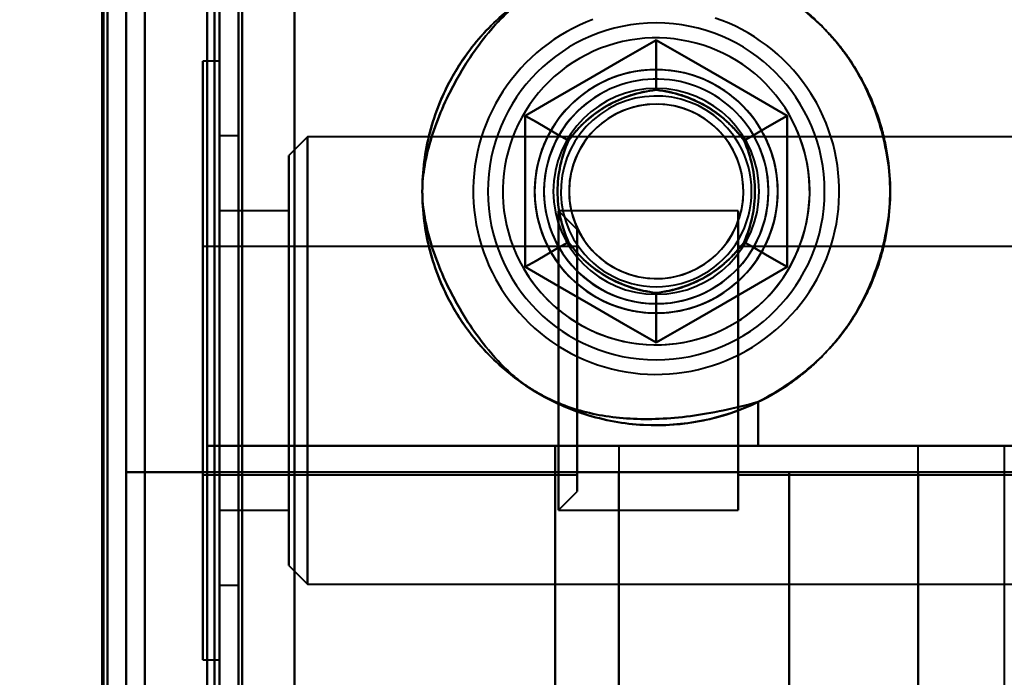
# Model space of a CAD drawing. Header units: millimetres. Extents: x -1442 to 3067, y -120 to 1010.
# Tile 37 of 71: x 322 to 348, y 252 to 269. Entities that reach past the tile are written whole.
import ezdxf

# ---------------------------------------------------------------- set-up
doc = ezdxf.new("R2010")
doc.units = ezdxf.units.MM
doc.layers.add('G-IMPT', color=8, linetype='Continuous', lineweight=40)

# ---------------------------------------------------------------- blocks, each defined once
blk = doc.blocks.new('NEXA 700 CALQUES_dwg-751640-Gauche')
at = {"layer": 'G-IMPT'}
for p, q in [((327, 937.272), (327, 129.472)), ((327, 937.272), (327, 129.472)), ((324.5, 129.472), (324.5, 902.272)), ((327, 268.352), (326.55, 268.352)), ((327, 268.352), (326.55, 268.352)), ((326.55, 268.352), (326.55, 260.352)), ((326.55, 268.352), (326.55, 260.352)), ((326.55, 252.352), (326.55, 268.352)), ((326.55, 260.352), (326.55, 268.352)), ((326.55, 252.352), (326.55, 268.352)), ((326.55, 260.352), (326.55, 268.352)), ((327, 268.352), (327, 252.352)), ((327, 268.352), (327, 260.352)), ((327, 268.352), (327, 252.352)), ((327, 268.352), (327, 260.352)), ((327, 260.352), (327, 268.352)), ((327, 260.352), (327, 268.352)), ((327.5, 266.352), (327, 266.352)), ((327.5, 266.352), (327, 266.352)), ((327, 260.352), (327, 266.352)), ((327, 260.352), (327, 266.352)), ((327, 266.352), (327, 260.352)), ((327, 266.352), (327, 260.352)), ((327.5, 260.352), (327.5, 266.352)), ((327.5, 260.352), (327.5, 266.352)), ((327.5, 266.352), (327.5, 260.352)), ((327.5, 266.352), (327.5, 260.352)), ((329.35, 266.327), (328.85, 265.827)), ((329.35, 266.327), (328.85, 265.827)), ((362, 266.327), (329.35, 266.327)), ((362, 266.327), (329.35, 266.327)), ((329.35, 266.327), (329.35, 254.377)), ((329.35, 266.327), (329.35, 254.377)), ((329.35, 266.327), (329.35, 254.377)), ((329.35, 266.327), (329.35, 254.377)), ((329.35, 254.377), (329.35, 266.327)), ((329.35, 254.377), (329.35, 266.327)), ((329.35, 254.377), (329.35, 266.327)), ((329.35, 254.377), (329.35, 266.327)), ((328.85, 265.827), (328.85, 254.877)), ((328.85, 265.827), (328.85, 254.877)), ((328.85, 265.827), (328.85, 254.877)), ((328.85, 265.827), (328.85, 254.877)), ((328.85, 254.877), (328.85, 265.827)), ((328.85, 254.877), (328.85, 265.827)), ((328.85, 254.877), (328.85, 265.827)), ((328.85, 254.877), (328.85, 265.827)), ((328.85, 264.352), (327, 264.352)), ((328.85, 264.352), (327, 264.352)), ((327, 256.484), (327, 264.352)), ((327, 256.484), (327, 264.352)), ((327, 264.352), (327, 256.484)), ((327, 264.352), (327, 256.484)), ((327, 256.352), (327, 264.221)), ((327, 256.352), (327, 264.221)), ((327, 264.221), (327, 256.352)), ((327, 264.221), (327, 256.352)), ((328.85, 256.352), (328.85, 264.352)), ((328.85, 256.352), (328.85, 264.352)), ((328.85, 264.352), (328.85, 256.484)), ((328.85, 264.352), (328.85, 264.221)), ((328.85, 256.352), (328.85, 264.352)), ((328.85, 256.352), (328.85, 264.352)), ((328.85, 264.352), (328.85, 256.484)), ((328.85, 264.221), (328.85, 256.352)), ((328.85, 264.221), (328.85, 256.352)), ((340.85, 264.352), (336.05, 264.352)), ((340.85, 264.352), (336.05, 264.352)), ((336.55, 263.852), (336.05, 264.352)), ((336.55, 263.852), (336.05, 264.352)), ((336.05, 264.352), (336.05, 260.352)), ((336.05, 264.352), (336.05, 256.484)), ((336.05, 260.352), (336.05, 264.352)), ((336.05, 256.484), (336.05, 264.352)), ((336.05, 264.221), (336.05, 256.352)), ((336.05, 264.221), (336.05, 260.352)), ((336.05, 256.352), (336.05, 264.221)), ((336.05, 260.352), (336.05, 264.221)), ((340.85, 256.484), (340.85, 264.352)), ((340.85, 264.221), (340.85, 264.352)), ((340.85, 256.484), (340.85, 264.352)), ((340.85, 264.352), (340.85, 256.352)), ((340.85, 264.352), (340.85, 256.352)), ((340.85, 264.352), (340.85, 256.352)), ((340.85, 264.352), (340.85, 256.352)), ((340.85, 256.352), (340.85, 264.221)), ((340.85, 256.352), (340.85, 264.221)), ((336.55, 263.852), (336.55, 256.967)), ((336.55, 263.852), (336.55, 256.967)), ((336.55, 256.967), (336.55, 263.852)), ((336.55, 256.967), (336.55, 263.852)), ((336.55, 263.737), (336.55, 256.852)), ((336.55, 263.737), (336.55, 256.852)), ((336.55, 256.852), (336.55, 263.737)), ((336.55, 256.852), (336.55, 263.737)), ((336.55, 263.402), (326.55, 263.402)), ((336.55, 263.402), (326.55, 263.402)), ((326.55, 263.402), (326.55, 257.402)), ((326.55, 263.402), (326.55, 261.127)), ((326.55, 259.577), (326.55, 263.402)), ((326.55, 259.577), (326.55, 263.402)), ((336.55, 263.402), (336.55, 259.577)), ((336.55, 263.402), (336.55, 259.577)), ((336.55, 257.402), (336.55, 263.402)), ((336.55, 261.127), (336.55, 263.402)), ((357.55, 263.402), (340.85, 263.402)), ((357.55, 263.402), (340.85, 263.402)), ((340.85, 257.302), (340.85, 263.402)), ((340.85, 257.302), (340.85, 263.402)), ((340.85, 257.302), (340.85, 263.402)), ((340.85, 257.302), (340.85, 263.402)), ((340.85, 263.402), (340.85, 257.402)), ((340.85, 263.402), (340.85, 257.402)), ((340.85, 263.402), (340.85, 263.302)), ((326.55, 263.302), (326.55, 259.577)), ((326.55, 263.302), (326.55, 257.302)), ((336.55, 259.577), (336.55, 263.302)), ((336.55, 257.302), (336.55, 263.302)), ((340.85, 263.302), (340.85, 257.302)), ((340.85, 263.302), (340.85, 257.302)), ((326.55, 261.127), (326.55, 257.402)), ((326.55, 257.302), (326.55, 261.127)), ((326.55, 257.302), (326.55, 261.127)), ((336.55, 261.127), (336.55, 257.302)), ((336.55, 261.127), (336.55, 257.302)), ((336.55, 257.402), (336.55, 261.127)), ((326.55, 260.352), (326.55, 252.352)), ((326.55, 260.352), (326.55, 252.352)), ((326.55, 252.352), (326.55, 260.352)), ((326.55, 252.352), (326.55, 260.352)), ((327, 254.352), (327, 260.352)), ((327, 254.352), (327, 260.352)), ((327, 260.352), (327, 254.352)), ((327, 260.352), (327, 254.352)), ((327, 260.352), (327, 252.352)), ((327, 260.352), (327, 252.352)), ((327, 252.352), (327, 260.352)), ((327, 252.352), (327, 260.352)), ((327.5, 254.352), (327.5, 260.352)), ((327.5, 254.352), (327.5, 260.352)), ((327.5, 260.352), (327.5, 254.352)), ((327.5, 260.352), (327.5, 254.352)), ((336.05, 260.352), (336.05, 256.484)), ((336.05, 260.352), (336.05, 256.352)), ((336.05, 256.484), (336.05, 260.352)), ((336.05, 256.352), (336.05, 260.352)), ((326.55, 259.577), (326.55, 257.302)), ((336.55, 257.302), (336.55, 259.577)), ((326.665, 258.072), (341.387, 258.072)), ((341.387, 258.072), (326.665, 258.072)), ((326.665, 258.072), (341.387, 258.072)), ((341.387, 258.072), (326.665, 258.072)), ((337.665, 258.072), (337.665, 219.672)), ((337.665, 258.072), (337.665, 257.372)), ((337.665, 258.072), (345.665, 258.072)), ((337.665, 258.072), (345.665, 258.072)), ((337.665, 258.072), (345.665, 258.072)), ((337.665, 258.072), (345.665, 258.072)), ((345.665, 258.072), (337.665, 258.072)), ((345.665, 258.072), (337.665, 258.072)), ((345.665, 258.072), (337.665, 258.072)), ((345.665, 258.072), (337.665, 258.072)), ((341.387, 258.072), (351.665, 258.072)), ((351.665, 258.072), (341.387, 258.072)), ((341.387, 258.072), (351.665, 258.072)), ((351.665, 258.072), (341.387, 258.072)), ((345.665, 219.672), (345.665, 258.072)), ((345.665, 257.372), (345.665, 258.072)), ((342.221, 257.372), (324.5, 257.372)), ((324.5, 257.372), (342.221, 257.372)), ((324.5, 257.372), (342.221, 257.372)), ((342.221, 257.372), (324.5, 257.372)), ((326.55, 257.302), (336.55, 257.302)), ((326.55, 257.302), (336.55, 257.302)), ((337.665, 257.372), (345.665, 257.372)), ((345.665, 257.372), (337.665, 257.372)), ((337.665, 257.372), (345.665, 257.372)), ((345.665, 257.372), (337.665, 257.372)), ((340.85, 257.402), (340.85, 257.302)), ((340.85, 257.302), (357.55, 257.302)), ((340.85, 257.302), (357.55, 257.302)), ((342.221, 257.372), (352.5, 257.372)), ((342.221, 257.372), (352.5, 257.372)), ((352.5, 257.372), (342.221, 257.372)), ((352.5, 257.372), (342.221, 257.372)), ((345.665, 257.372), (352.5, 257.372)), ((345.665, 257.372), (352.5, 257.372)), ((352.5, 257.372), (345.665, 257.372)), ((352.5, 257.372), (345.665, 257.372)), ((336.05, 256.352), (336.55, 256.852)), ((336.05, 256.352), (336.55, 256.852)), ((327, 256.352), (328.85, 256.352)), ((327, 256.352), (328.85, 256.352)), ((328.85, 256.484), (328.85, 256.352)), ((336.05, 256.352), (340.85, 256.352)), ((336.05, 256.352), (340.85, 256.352)), ((340.85, 256.352), (340.85, 256.484)), ((328.85, 254.877), (329.35, 254.377)), ((328.85, 254.877), (329.35, 254.377)), ((327, 254.352), (327.5, 254.352)), ((327, 254.352), (327.5, 254.352)), ((329.35, 254.377), (362, 254.377)), ((329.35, 254.377), (362, 254.377)), ((326.55, 252.352), (327, 252.352)), ((326.55, 252.352), (327, 252.352))]:
    blk.add_line(p, q, dxfattribs=at)
at = {"layer": 'G-IMPT', "flags": 128}
for points in [[(329, 128.972), (329, 331.172), (329, 533.372), (329, 735.572), (329, 937.772)], [(329, 937.772), (329, 735.572), (329, 533.372), (329, 331.172), (329, 128.972)], [(329, 937.772), (329, 735.572), (329, 533.372), (329, 331.172), (329, 128.972)], [(329, 128.972), (329, 331.172), (329, 533.372), (329, 735.572), (329, 937.772)], [(327, 937.272), (327, 735.322), (327, 533.372), (327, 331.422), (327, 129.472)], [(327, 129.472), (327, 331.422), (327, 533.372), (327, 735.322), (327, 937.272)], [(327, 129.472), (327, 331.422), (327, 533.372), (327, 735.322), (327, 937.272)], [(327, 937.272), (327, 735.322), (327, 533.372), (327, 331.422), (327, 129.472)], [(327, 937.272), (327, 735.322), (327, 533.372), (327, 331.422), (327, 129.472)], [(327, 129.472), (327, 331.422), (327, 533.372), (327, 735.322), (327, 937.272)], [(327, 129.472), (327, 331.422), (327, 533.372), (327, 735.322), (327, 937.272)], [(327, 937.272), (327, 735.322), (327, 533.372), (327, 331.422), (327, 129.472)], [(327.5, 937.272), (327.5, 735.322), (327.5, 533.372), (327.5, 331.422), (327.5, 129.472)], [(327.5, 129.472), (327.5, 331.422), (327.5, 533.372), (327.5, 735.322), (327.5, 937.272)], [(327.5, 129.472), (327.5, 331.422), (327.5, 533.372), (327.5, 735.322), (327.5, 937.272)], [(327.5, 937.272), (327.5, 735.322), (327.5, 533.372), (327.5, 331.422), (327.5, 129.472)], [(327.6, 129.472), (327.6, 331.422), (327.6, 533.372), (327.6, 735.322), (327.6, 937.272)], [(327.6, 937.272), (327.6, 735.322), (327.6, 533.372), (327.6, 331.422), (327.6, 129.472)], [(327.6, 937.272), (327.6, 735.322), (327.6, 533.372), (327.6, 331.422), (327.6, 129.472)], [(327.6, 129.472), (327.6, 331.422), (327.6, 533.372), (327.6, 735.322), (327.6, 937.272)], [(327.6, 129.472), (327.6, 331.422), (327.6, 533.372), (327.6, 735.322), (327.6, 937.272)], [(327.6, 937.272), (327.6, 735.322), (327.6, 533.372), (327.6, 331.422), (327.6, 129.472)], [(327.6, 937.272), (327.6, 735.322), (327.6, 533.372), (327.6, 331.422), (327.6, 129.472)], [(327.6, 129.472), (327.6, 331.422), (327.6, 533.372), (327.6, 735.322), (327.6, 937.272)], [(327.6, 937.272), (327.6, 735.322), (327.6, 533.372), (327.6, 331.422), (327.6, 129.472)], [(327.6, 129.472), (327.6, 331.422), (327.6, 533.372), (327.6, 735.322), (327.6, 937.272)], [(327.6, 129.472), (327.6, 331.422), (327.6, 533.372), (327.6, 735.322), (327.6, 937.272)], [(327.6, 937.272), (327.6, 735.322), (327.6, 533.372), (327.6, 331.422), (327.6, 129.472)], [(329, 129.472), (329, 331.422), (329, 533.372), (329, 735.322), (329, 937.272)], [(329, 937.272), (329, 735.322), (329, 533.372), (329, 331.422), (329, 129.472)], [(329, 937.272), (329, 735.322), (329, 533.372), (329, 331.422), (329, 129.472)], [(329, 129.472), (329, 331.422), (329, 533.372), (329, 735.322), (329, 937.272)], [(329, 937.272), (329, 735.322), (329, 533.372), (329, 331.422), (329, 129.472)], [(329, 129.472), (329, 331.422), (329, 533.372), (329, 735.322), (329, 937.272)], [(329, 129.472), (329, 331.422), (329, 533.372), (329, 735.322), (329, 937.272)], [(329, 937.272), (329, 735.322), (329, 533.372), (329, 331.422), (329, 129.472)], [(325, 902.772), (325, 709.322), (325, 515.872), (325, 322.422), (325, 128.972)], [(325, 128.972), (325, 322.422), (325, 515.872), (325, 709.322), (325, 902.772)], [(325, 128.972), (325, 322.422), (325, 515.872), (325, 709.322), (325, 902.772)], [(325, 902.772), (325, 709.322), (325, 515.872), (325, 322.422), (325, 128.972)], [(323.9, 161.372), (323.9, 346.597), (323.9, 531.822), (323.9, 717.047), (323.9, 902.272)], [(323.9, 129.472), (323.9, 322.672), (323.9, 515.872), (323.9, 709.072), (323.9, 902.272)], [(323.9, 902.272), (323.9, 717.047), (323.9, 531.822), (323.9, 346.597), (323.9, 161.372)], [(323.9, 902.272), (323.9, 717.047), (323.9, 531.822), (323.9, 346.597), (323.9, 161.372)], [(323.9, 161.372), (323.9, 346.597), (323.9, 531.822), (323.9, 717.047), (323.9, 902.272)], [(323.9, 902.272), (323.9, 709.072), (323.9, 515.872), (323.9, 322.672), (323.9, 129.472)], [(324, 902.272), (324, 709.072), (324, 515.872), (324, 322.672), (324, 129.472)], [(324, 129.472), (324, 322.672), (324, 515.872), (324, 709.072), (324, 902.272)], [(324.5, 902.272), (324.5, 709.072), (324.5, 515.872), (324.5, 322.672), (324.5, 129.472)], [(324.5, 129.472), (324.5, 322.672), (324.5, 515.872), (324.5, 709.072), (324.5, 902.272)], [(324.5, 902.272), (324.5, 709.072), (324.5, 515.872), (324.5, 322.672), (324.5, 129.472)], [(324.5, 129.472), (324.5, 322.672), (324.5, 515.872), (324.5, 709.072), (324.5, 902.272)], [(324.5, 902.272), (324.5, 709.072), (324.5, 515.872), (324.5, 322.672), (324.5, 129.472)], [(324.5, 129.472), (324.5, 322.672), (324.5, 515.872), (324.5, 709.072), (324.5, 902.272)], [(324.5, 902.272), (324.5, 709.072), (324.5, 515.872), (324.5, 322.672), (324.5, 129.472)], [(324.5, 129.472), (324.5, 322.672), (324.5, 515.872), (324.5, 709.072), (324.5, 902.272)], [(324.5, 272.372), (324.5, 268.622), (324.5, 264.872), (324.5, 261.122), (324.5, 257.372)], [(324.5, 257.372), (324.5, 261.122), (324.5, 264.872), (324.5, 268.622), (324.5, 272.372)], [(324.5, 272.372), (324.5, 268.622), (324.5, 264.872), (324.5, 261.122), (324.5, 257.372)], [(324.5, 257.372), (324.5, 261.122), (324.5, 264.872), (324.5, 268.622), (324.5, 272.372)], [(324.5, 257.372), (324.5, 261.122), (324.5, 264.872), (324.5, 268.622), (324.5, 272.372)], [(324.5, 272.372), (324.5, 268.622), (324.5, 264.872), (324.5, 261.122), (324.5, 257.372)], [(324.5, 257.372), (324.5, 261.122), (324.5, 264.872), (324.5, 268.622), (324.5, 272.372)], [(324.5, 272.372), (324.5, 268.622), (324.5, 264.872), (324.5, 261.122), (324.5, 257.372)], [(323.865, 271.672), (323.865, 255.272), (323.865, 238.872), (323.865, 222.472), (323.865, 206.072)], [(323.865, 206.072), (323.865, 222.472), (323.865, 238.872), (323.865, 255.272), (323.865, 271.672)], [(323.865, 206.072), (323.865, 222.472), (323.865, 238.872), (323.865, 255.272), (323.865, 271.672)], [(323.865, 206.072), (323.865, 222.472), (323.865, 238.872), (323.865, 255.272), (323.865, 271.672)], [(323.865, 271.672), (323.865, 255.272), (323.865, 238.872), (323.865, 222.472), (323.865, 206.072)], [(323.865, 271.672), (323.865, 255.272), (323.865, 238.872), (323.865, 222.472), (323.865, 206.072)], [(324, 206.072), (324, 222.472), (324, 238.872), (324, 255.272), (324, 271.672)], [(324, 271.672), (324, 255.272), (324, 238.872), (324, 222.472), (324, 206.072)], [(325, 271.672), (325, 255.272), (325, 238.872), (325, 222.472), (325, 206.072)], [(325, 206.072), (325, 222.472), (325, 238.872), (325, 255.272), (325, 271.672)], [(325, 206.072), (325, 222.472), (325, 238.872), (325, 255.272), (325, 271.672)], [(325, 271.672), (325, 255.272), (325, 238.872), (325, 222.472), (325, 206.072)], [(326.665, 258.072), (326.665, 261.472), (326.665, 264.872), (326.665, 268.272), (326.665, 271.672)], [(326.665, 271.672), (326.665, 268.272), (326.665, 264.872), (326.665, 261.472), (326.665, 258.072)], [(326.665, 206.072), (326.665, 222.472), (326.665, 238.872), (326.665, 255.272), (326.665, 271.672)], [(326.665, 271.672), (326.665, 268.272), (326.665, 264.872), (326.665, 261.472), (326.665, 258.072)], [(326.665, 258.072), (326.665, 261.472), (326.665, 264.872), (326.665, 268.272), (326.665, 271.672)], [(326.665, 271.672), (326.665, 255.272), (326.665, 238.872), (326.665, 222.472), (326.665, 206.072)], [(326.665, 271.672), (326.665, 255.272), (326.665, 238.872), (326.665, 222.472), (326.665, 206.072)], [(326.665, 206.072), (326.665, 222.472), (326.665, 238.872), (326.665, 255.272), (326.665, 271.672)], [(326.865, 271.672), (326.865, 255.272), (326.865, 238.872), (326.865, 222.472), (326.865, 206.072)], [(326.865, 206.072), (326.865, 222.472), (326.865, 238.872), (326.865, 255.272), (326.865, 271.672)], [(326.865, 271.672), (326.865, 255.272), (326.865, 238.872), (326.865, 222.472), (326.865, 206.072)], [(326.865, 271.672), (326.865, 255.272), (326.865, 238.872), (326.865, 222.472), (326.865, 206.072)], [(326.865, 206.072), (326.865, 222.472), (326.865, 238.872), (326.865, 255.272), (326.865, 271.672)], [(326.865, 206.072), (326.865, 222.472), (326.865, 238.872), (326.865, 255.272), (326.865, 271.672)], [(326.865, 206.072), (326.865, 222.472), (326.865, 238.872), (326.865, 255.272), (326.865, 271.672)], [(326.865, 271.672), (326.865, 255.272), (326.865, 238.872), (326.865, 222.472), (326.865, 206.072)], [(329, 271.672), (329, 255.272), (329, 238.872), (329, 222.472), (329, 206.072)], [(329, 206.072), (329, 222.472), (329, 238.872), (329, 255.272), (329, 271.672)], [(329, 206.072), (329, 222.472), (329, 238.872), (329, 255.272), (329, 271.672)], [(329, 271.672), (329, 255.272), (329, 238.872), (329, 222.472), (329, 206.072)], [(342.9, 267.318), (342.799, 267.485), (342.691, 267.648), (342.577, 267.807), (342.457, 267.961), (342.33, 268.11), (342.198, 268.254), (342.06, 268.393), (341.916, 268.526), (341.768, 268.653), (341.614, 268.774), (341.455, 268.889), (341.293, 268.997), (341.126, 269.099), (340.955, 269.194), (340.78, 269.282), (340.602, 269.363), (340.421, 269.437), (340.237, 269.503)], [(336.975, 269.462), (336.793, 269.39), (336.614, 269.312), (336.438, 269.226), (336.266, 269.134), (336.097, 269.034), (335.933, 268.928), (335.773, 268.816), (335.618, 268.697), (335.467, 268.572), (335.322, 268.441), (335.182, 268.305), (335.047, 268.163), (334.918, 268.015), (334.796, 267.863), (334.679, 267.706), (334.569, 267.544), (334.466, 267.378), (334.369, 267.208), (334.279, 267.035), (334.196, 266.857), (334.12, 266.677), (334.051, 266.494), (333.99, 266.308), (333.937, 266.12), (333.89, 265.93), (333.852, 265.738), (333.821, 265.545), (333.798, 265.351), (333.783, 265.156), (333.776, 264.96), (333.776, 264.765), (333.784, 264.569), (333.8, 264.374), (333.824, 264.18), (333.856, 263.987), (333.895, 263.795), (333.942, 263.606), (333.996, 263.418), (334.058, 263.232), (334.127, 263.049), (334.204, 262.869), (334.287, 262.692), (334.378, 262.519), (334.43, 262.427)], [(342.9, 267.318), (342.799, 267.485), (342.691, 267.648), (342.577, 267.807), (342.457, 267.961), (342.33, 268.11), (342.198, 268.254), (342.06, 268.393), (341.916, 268.526), (341.768, 268.653), (341.614, 268.774), (341.455, 268.889), (341.293, 268.997), (341.126, 269.099), (340.955, 269.194), (340.78, 269.282), (340.602, 269.363), (340.421, 269.437), (340.237, 269.503)], [(336.975, 269.462), (336.793, 269.39), (336.614, 269.312), (336.438, 269.226), (336.266, 269.134), (336.097, 269.034), (335.933, 268.928), (335.773, 268.816), (335.618, 268.697), (335.467, 268.572), (335.322, 268.441), (335.182, 268.305), (335.047, 268.163), (334.918, 268.015), (334.796, 267.863), (334.679, 267.706), (334.569, 267.544), (334.466, 267.378), (334.369, 267.208), (334.279, 267.035), (334.196, 266.857), (334.12, 266.677), (334.051, 266.494), (333.99, 266.308), (333.937, 266.12), (333.89, 265.93), (333.852, 265.738), (333.821, 265.545), (333.798, 265.351), (333.783, 265.156), (333.776, 264.96), (333.776, 264.765), (333.784, 264.569), (333.8, 264.374), (333.824, 264.18), (333.856, 263.987), (333.895, 263.795), (333.942, 263.606), (333.996, 263.418), (334.058, 263.232), (334.127, 263.049), (334.204, 262.869), (334.287, 262.692), (334.378, 262.519), (334.43, 262.427)], [(338.665, 268.914), (337.79, 268.409), (336.915, 267.903), (336.04, 267.398), (335.165, 266.893)], [(335.165, 266.893), (336.04, 267.398), (336.915, 267.903), (337.79, 268.409), (338.665, 268.914)], [(335.165, 266.893), (336.04, 267.398), (336.915, 267.903), (337.79, 268.409), (338.665, 268.914)], [(338.665, 268.914), (337.79, 268.409), (336.915, 267.903), (336.04, 267.398), (335.165, 266.893)], [(338.665, 268.914), (337.79, 268.409), (336.915, 267.903), (336.04, 267.398), (335.165, 266.893)], [(335.165, 266.893), (336.04, 267.398), (336.915, 267.903), (337.79, 268.409), (338.665, 268.914)], [(338.665, 268.914), (337.79, 268.409), (336.915, 267.903), (336.04, 267.398), (335.165, 266.893)], [(335.165, 266.893), (336.04, 267.398), (336.915, 267.903), (337.79, 268.409), (338.665, 268.914)], [(335.165, 266.893), (336.04, 267.398), (336.915, 267.903), (337.79, 268.409), (338.665, 268.914)], [(338.665, 268.914), (337.79, 268.409), (336.915, 267.903), (336.04, 267.398), (335.165, 266.893)], [(335.165, 266.893), (336.04, 267.398), (336.915, 267.903), (337.79, 268.409), (338.665, 268.914)], [(338.665, 268.914), (337.79, 268.409), (336.915, 267.903), (336.04, 267.398), (335.165, 266.893)], [(342.165, 266.893), (341.29, 267.398), (340.415, 267.903), (339.54, 268.409), (338.665, 268.914)], [(338.665, 268.914), (338.665, 268.581), (338.665, 268.248), (338.665, 267.914), (338.665, 267.581)], [(338.665, 267.581), (338.665, 267.914), (338.665, 268.248), (338.665, 268.581), (338.665, 268.914)], [(338.665, 268.914), (338.665, 268.581), (338.665, 268.248), (338.665, 267.914), (338.665, 267.581)], [(338.665, 267.581), (338.665, 267.914), (338.665, 268.248), (338.665, 268.581), (338.665, 268.914)], [(338.665, 268.914), (339.54, 268.409), (340.415, 267.903), (341.29, 267.398), (342.165, 266.893)], [(338.665, 268.914), (339.54, 268.409), (340.415, 267.903), (341.29, 267.398), (342.165, 266.893)], [(342.165, 266.893), (341.29, 267.398), (340.415, 267.903), (339.54, 268.409), (338.665, 268.914)], [(342.165, 266.893), (341.29, 267.398), (340.415, 267.903), (339.54, 268.409), (338.665, 268.914)], [(338.665, 268.914), (339.54, 268.409), (340.415, 267.903), (341.29, 267.398), (342.165, 266.893)], [(342.165, 266.893), (341.29, 267.398), (340.415, 267.903), (339.54, 268.409), (338.665, 268.914)], [(338.665, 268.914), (339.54, 268.409), (340.415, 267.903), (341.29, 267.398), (342.165, 266.893)], [(338.665, 268.914), (339.54, 268.409), (340.415, 267.903), (341.29, 267.398), (342.165, 266.893)], [(342.165, 266.893), (341.29, 267.398), (340.415, 267.903), (339.54, 268.409), (338.665, 268.914)], [(338.665, 268.914), (339.54, 268.409), (340.415, 267.903), (341.29, 267.398), (342.165, 266.893)], [(342.165, 266.893), (341.29, 267.398), (340.415, 267.903), (339.54, 268.409), (338.665, 268.914)], [(334.43, 262.427), (334.531, 262.26), (334.639, 262.096), (334.753, 261.938), (334.874, 261.784), (335, 261.634), (335.133, 261.49), (335.271, 261.352), (335.414, 261.219), (335.563, 261.092), (335.716, 260.971), (335.875, 260.856), (336.038, 260.748), (336.205, 260.646), (336.376, 260.551), (336.55, 260.463), (336.728, 260.382), (336.909, 260.308), (337.093, 260.241), (337.28, 260.182), (337.469, 260.131), (337.659, 260.086), (337.851, 260.05), (338.045, 260.021), (338.239, 260), (338.434, 259.987), (338.63, 259.982), (338.826, 259.984), (339.021, 259.995), (339.216, 260.013), (339.41, 260.039), (339.602, 260.072), (339.793, 260.114), (339.983, 260.163), (340.17, 260.219), (340.355, 260.283), (340.537, 260.354), (340.716, 260.433), (340.892, 260.518), (341.064, 260.611), (341.233, 260.71), (341.397, 260.816), (341.557, 260.929), (341.713, 261.048), (341.863, 261.173), (342.009, 261.303), (342.149, 261.44), (342.283, 261.582), (342.412, 261.729), (342.535, 261.882), (342.651, 262.039), (342.761, 262.2), (342.865, 262.366), (342.962, 262.536), (343.052, 262.71), (343.135, 262.887), (343.21, 263.067), (343.279, 263.251), (343.34, 263.436), (343.394, 263.625), (343.44, 263.815), (343.478, 264.006), (343.509, 264.2), (343.532, 264.394), (343.547, 264.589), (343.555, 264.784), (343.554, 264.98), (343.546, 265.175), (343.53, 265.37), (343.506, 265.564), (343.475, 265.757), (343.436, 265.949), (343.389, 266.139), (343.334, 266.327), (343.272, 266.512), (343.203, 266.695), (343.127, 266.875), (343.043, 267.052), (342.952, 267.225), (342.9, 267.318)], [(334.43, 262.427), (334.531, 262.26), (334.639, 262.096), (334.753, 261.938), (334.874, 261.784), (335, 261.634), (335.133, 261.49), (335.271, 261.352), (335.414, 261.219), (335.563, 261.092), (335.716, 260.971), (335.875, 260.856), (336.038, 260.748), (336.205, 260.646), (336.376, 260.551), (336.55, 260.463), (336.728, 260.382), (336.909, 260.308), (337.093, 260.241), (337.28, 260.182), (337.469, 260.131), (337.659, 260.086), (337.851, 260.05), (338.045, 260.021), (338.239, 260), (338.434, 259.987), (338.63, 259.982), (338.826, 259.984), (339.021, 259.995), (339.216, 260.013), (339.41, 260.039), (339.602, 260.072), (339.793, 260.114), (339.983, 260.163), (340.17, 260.219), (340.355, 260.283), (340.537, 260.354), (340.716, 260.433), (340.892, 260.518), (341.064, 260.611), (341.233, 260.71), (341.397, 260.816), (341.557, 260.929), (341.713, 261.048), (341.863, 261.173), (342.009, 261.303), (342.149, 261.44), (342.283, 261.582), (342.412, 261.729), (342.535, 261.882), (342.651, 262.039), (342.761, 262.2), (342.865, 262.366), (342.962, 262.536), (343.052, 262.71), (343.135, 262.887), (343.21, 263.067), (343.279, 263.251), (343.34, 263.436), (343.394, 263.625), (343.44, 263.815), (343.478, 264.006), (343.509, 264.2), (343.532, 264.394), (343.547, 264.589), (343.555, 264.784), (343.554, 264.98), (343.546, 265.175), (343.53, 265.37), (343.506, 265.564), (343.475, 265.757), (343.436, 265.949), (343.389, 266.139), (343.334, 266.327), (343.272, 266.512), (343.203, 266.695), (343.127, 266.875), (343.043, 267.052), (342.952, 267.225), (342.9, 267.318)], [(336.319, 266.227), (336.031, 266.393), (335.742, 266.56), (335.454, 266.726), (335.165, 266.893)], [(335.165, 266.893), (335.165, 265.883), (335.165, 264.872), (335.165, 263.862), (335.165, 262.852)], [(335.165, 266.893), (335.454, 266.726), (335.742, 266.56), (336.031, 266.393), (336.319, 266.227)], [(335.165, 262.852), (335.165, 263.862), (335.165, 264.872), (335.165, 265.883), (335.165, 266.893)], [(335.165, 266.893), (335.454, 266.726), (335.742, 266.56), (336.031, 266.393), (336.319, 266.227)], [(336.319, 266.227), (336.031, 266.393), (335.742, 266.56), (335.454, 266.726), (335.165, 266.893)], [(335.165, 262.852), (335.165, 263.862), (335.165, 264.872), (335.165, 265.883), (335.165, 266.893)], [(335.165, 266.893), (335.165, 265.883), (335.165, 264.872), (335.165, 263.862), (335.165, 262.852)], [(335.165, 266.893), (335.165, 265.883), (335.165, 264.872), (335.165, 263.862), (335.165, 262.852)], [(335.165, 262.852), (335.165, 263.862), (335.165, 264.872), (335.165, 265.883), (335.165, 266.893)], [(335.165, 266.893), (335.165, 265.883), (335.165, 264.872), (335.165, 263.862), (335.165, 262.852)], [(335.165, 262.852), (335.165, 263.862), (335.165, 264.872), (335.165, 265.883), (335.165, 266.893)], [(335.165, 262.852), (335.165, 263.862), (335.165, 264.872), (335.165, 265.883), (335.165, 266.893)], [(335.165, 266.893), (335.165, 265.883), (335.165, 264.872), (335.165, 263.862), (335.165, 262.852)], [(335.165, 262.852), (335.165, 263.862), (335.165, 264.872), (335.165, 265.883), (335.165, 266.893)], [(335.165, 266.893), (335.165, 265.883), (335.165, 264.872), (335.165, 263.862), (335.165, 262.852)], [(342.165, 266.893), (341.877, 266.726), (341.588, 266.56), (341.3, 266.393), (341.011, 266.227)], [(341.011, 266.227), (341.3, 266.393), (341.588, 266.56), (341.877, 266.726), (342.165, 266.893)], [(342.165, 266.893), (341.877, 266.726), (341.588, 266.56), (341.3, 266.393), (341.011, 266.227)], [(341.011, 266.227), (341.3, 266.393), (341.588, 266.56), (341.877, 266.726), (342.165, 266.893)], [(342.165, 262.852), (342.165, 263.862), (342.165, 264.872), (342.165, 265.883), (342.165, 266.893)], [(342.165, 266.893), (342.165, 265.883), (342.165, 264.872), (342.165, 263.862), (342.165, 262.852)], [(342.165, 266.893), (342.165, 265.883), (342.165, 264.872), (342.165, 263.862), (342.165, 262.852)], [(342.165, 262.852), (342.165, 263.862), (342.165, 264.872), (342.165, 265.883), (342.165, 266.893)], [(342.165, 262.852), (342.165, 263.862), (342.165, 264.872), (342.165, 265.883), (342.165, 266.893)], [(342.165, 266.893), (342.165, 265.883), (342.165, 264.872), (342.165, 263.862), (342.165, 262.852)], [(342.165, 262.852), (342.165, 263.862), (342.165, 264.872), (342.165, 265.883), (342.165, 266.893)], [(342.165, 266.893), (342.165, 265.883), (342.165, 264.872), (342.165, 263.862), (342.165, 262.852)], [(342.165, 266.893), (342.165, 265.883), (342.165, 264.872), (342.165, 263.862), (342.165, 262.852)], [(342.165, 262.852), (342.165, 263.862), (342.165, 264.872), (342.165, 265.883), (342.165, 266.893)], [(342.165, 266.893), (342.165, 265.883), (342.165, 264.872), (342.165, 263.862), (342.165, 262.852)], [(342.165, 262.852), (342.165, 263.862), (342.165, 264.872), (342.165, 265.883), (342.165, 266.893)], [(335.165, 262.852), (335.454, 263.018), (335.742, 263.185), (336.031, 263.351), (336.319, 263.518)], [(336.319, 263.518), (336.031, 263.351), (335.742, 263.185), (335.454, 263.018), (335.165, 262.852)], [(335.165, 262.852), (335.454, 263.018), (335.742, 263.185), (336.031, 263.351), (336.319, 263.518)], [(336.319, 263.518), (336.031, 263.351), (335.742, 263.185), (335.454, 263.018), (335.165, 262.852)], [(342.165, 262.852), (341.877, 263.018), (341.588, 263.185), (341.3, 263.351), (341.011, 263.518)], [(341.011, 263.518), (341.3, 263.351), (341.588, 263.185), (341.877, 263.018), (342.165, 262.852)], [(342.165, 262.852), (341.877, 263.018), (341.588, 263.185), (341.3, 263.351), (341.011, 263.518)], [(341.011, 263.518), (341.3, 263.351), (341.588, 263.185), (341.877, 263.018), (342.165, 262.852)], [(335.165, 262.852), (336.04, 262.346), (336.915, 261.841), (337.79, 261.336), (338.665, 260.831)], [(338.665, 260.831), (337.79, 261.336), (336.915, 261.841), (336.04, 262.346), (335.165, 262.852)], [(338.665, 260.831), (337.79, 261.336), (336.915, 261.841), (336.04, 262.346), (335.165, 262.852)], [(335.165, 262.852), (336.04, 262.346), (336.915, 261.841), (337.79, 261.336), (338.665, 260.831)], [(335.165, 262.852), (336.04, 262.346), (336.915, 261.841), (337.79, 261.336), (338.665, 260.831)], [(338.665, 260.831), (337.79, 261.336), (336.915, 261.841), (336.04, 262.346), (335.165, 262.852)], [(335.165, 262.852), (336.04, 262.346), (336.915, 261.841), (337.79, 261.336), (338.665, 260.831)], [(338.665, 260.831), (337.79, 261.336), (336.915, 261.841), (336.04, 262.346), (335.165, 262.852)], [(338.665, 260.831), (337.79, 261.336), (336.915, 261.841), (336.04, 262.346), (335.165, 262.852)], [(335.165, 262.852), (336.04, 262.346), (336.915, 261.841), (337.79, 261.336), (338.665, 260.831)], [(338.665, 260.831), (337.79, 261.336), (336.915, 261.841), (336.04, 262.346), (335.165, 262.852)], [(335.165, 262.852), (336.04, 262.346), (336.915, 261.841), (337.79, 261.336), (338.665, 260.831)], [(338.665, 260.831), (339.54, 261.336), (340.415, 261.841), (341.29, 262.346), (342.165, 262.852)], [(342.165, 262.852), (341.29, 262.346), (340.415, 261.841), (339.54, 261.336), (338.665, 260.831)], [(342.165, 262.852), (341.29, 262.346), (340.415, 261.841), (339.54, 261.336), (338.665, 260.831)], [(338.665, 260.831), (339.54, 261.336), (340.415, 261.841), (341.29, 262.346), (342.165, 262.852)], [(338.665, 260.831), (339.54, 261.336), (340.415, 261.841), (341.29, 262.346), (342.165, 262.852)], [(342.165, 262.852), (341.29, 262.346), (340.415, 261.841), (339.54, 261.336), (338.665, 260.831)], [(338.665, 260.831), (339.54, 261.336), (340.415, 261.841), (341.29, 262.346), (342.165, 262.852)], [(342.165, 262.852), (341.29, 262.346), (340.415, 261.841), (339.54, 261.336), (338.665, 260.831)], [(342.165, 262.852), (341.29, 262.346), (340.415, 261.841), (339.54, 261.336), (338.665, 260.831)], [(338.665, 260.831), (339.54, 261.336), (340.415, 261.841), (341.29, 262.346), (342.165, 262.852)], [(342.165, 262.852), (341.29, 262.346), (340.415, 261.841), (339.54, 261.336), (338.665, 260.831)], [(338.665, 260.831), (339.54, 261.336), (340.415, 261.841), (341.29, 262.346), (342.165, 262.852)], [(338.665, 260.831), (338.665, 261.164), (338.665, 261.497), (338.665, 261.83), (338.665, 262.163)], [(338.665, 262.163), (338.665, 261.83), (338.665, 261.497), (338.665, 261.164), (338.665, 260.831)], [(338.665, 262.163), (338.665, 261.83), (338.665, 261.497), (338.665, 261.164), (338.665, 260.831)], [(338.665, 260.831), (338.665, 261.164), (338.665, 261.497), (338.665, 261.83), (338.665, 262.163)], [(341.387, 259.246), (341.387, 258.953), (341.387, 258.659), (341.387, 258.366), (341.387, 258.072)], [(341.387, 258.072), (341.387, 258.366), (341.387, 258.659), (341.387, 258.953), (341.387, 259.246)], [(341.387, 259.246), (341.387, 258.953), (341.387, 258.659), (341.387, 258.366), (341.387, 258.072)], [(341.387, 258.072), (341.387, 258.366), (341.387, 258.659), (341.387, 258.953), (341.387, 259.246)], [(326.665, 219.672), (326.665, 229.272), (326.665, 238.872), (326.665, 248.472), (326.665, 258.072)], [(326.665, 258.072), (328.99, 258.072), (331.315, 258.072), (333.64, 258.072), (335.965, 258.072)], [(335.965, 258.072), (333.64, 258.072), (331.315, 258.072), (328.99, 258.072), (326.665, 258.072)], [(326.665, 258.072), (328.99, 258.072), (331.315, 258.072), (333.64, 258.072), (335.965, 258.072)], [(335.965, 258.072), (333.64, 258.072), (331.315, 258.072), (328.99, 258.072), (326.665, 258.072)], [(326.665, 258.072), (326.665, 248.472), (326.665, 238.872), (326.665, 229.272), (326.665, 219.672)], [(326.665, 258.072), (326.665, 248.472), (326.665, 238.872), (326.665, 229.272), (326.665, 219.672)], [(326.665, 219.672), (326.665, 229.272), (326.665, 238.872), (326.665, 248.472), (326.665, 258.072)], [(335.965, 258.072), (335.965, 248.472), (335.965, 238.872), (335.965, 229.272), (335.965, 219.672)], [(335.965, 219.672), (335.965, 229.272), (335.965, 238.872), (335.965, 248.472), (335.965, 258.072)], [(335.965, 219.672), (335.965, 229.272), (335.965, 238.872), (335.965, 248.472), (335.965, 258.072)], [(335.965, 258.072), (338.965, 258.072), (341.965, 258.072), (344.965, 258.072), (347.965, 258.072)], [(335.965, 219.672), (335.965, 229.272), (335.965, 238.872), (335.965, 248.472), (335.965, 258.072)], [(335.965, 258.072), (335.965, 248.472), (335.965, 238.872), (335.965, 229.272), (335.965, 219.672)], [(347.965, 258.072), (344.965, 258.072), (341.965, 258.072), (338.965, 258.072), (335.965, 258.072)], [(335.965, 258.072), (335.965, 248.472), (335.965, 238.872), (335.965, 229.272), (335.965, 219.672)], [(335.965, 258.072), (335.965, 248.472), (335.965, 238.872), (335.965, 229.272), (335.965, 219.672)], [(347.965, 258.072), (344.965, 258.072), (341.965, 258.072), (338.965, 258.072), (335.965, 258.072)], [(335.965, 258.072), (338.965, 258.072), (341.965, 258.072), (344.965, 258.072), (347.965, 258.072)], [(335.965, 219.672), (335.965, 229.272), (335.965, 238.872), (335.965, 248.472), (335.965, 258.072)], [(347.965, 258.072), (347.965, 248.472), (347.965, 238.872), (347.965, 229.272), (347.965, 219.672)], [(324.5, 257.372), (327.791, 257.372), (331.083, 257.372), (334.374, 257.372), (337.665, 257.372)], [(337.665, 257.372), (334.374, 257.372), (331.083, 257.372), (327.791, 257.372), (324.5, 257.372)], [(337.665, 257.372), (334.374, 257.372), (331.083, 257.372), (327.791, 257.372), (324.5, 257.372)], [(324.5, 257.372), (327.791, 257.372), (331.083, 257.372), (334.374, 257.372), (337.665, 257.372)], [(337.665, 246.372), (337.665, 249.122), (337.665, 251.872), (337.665, 254.622), (337.665, 257.372)], [(337.665, 257.372), (337.665, 248.122), (337.665, 238.872), (337.665, 229.622), (337.665, 220.372)], [(337.665, 257.372), (337.665, 254.622), (337.665, 251.872), (337.665, 249.122), (337.665, 246.372)], [(337.665, 220.372), (337.665, 229.622), (337.665, 238.872), (337.665, 248.122), (337.665, 257.372)], [(337.665, 257.372), (337.665, 254.622), (337.665, 251.872), (337.665, 249.122), (337.665, 246.372)], [(337.665, 246.372), (337.665, 249.122), (337.665, 251.872), (337.665, 254.622), (337.665, 257.372)], [(337.665, 220.372), (337.665, 229.622), (337.665, 238.872), (337.665, 248.122), (337.665, 257.372)], [(337.665, 257.372), (337.665, 248.122), (337.665, 238.872), (337.665, 229.622), (337.665, 220.372)], [(342.221, 246.372), (342.221, 249.122), (342.221, 251.872), (342.221, 254.622), (342.221, 257.372)], [(342.221, 257.372), (342.221, 254.622), (342.221, 251.872), (342.221, 249.122), (342.221, 246.372)], [(342.221, 257.372), (342.221, 254.622), (342.221, 251.872), (342.221, 249.122), (342.221, 246.372)], [(342.221, 246.372), (342.221, 249.122), (342.221, 251.872), (342.221, 254.622), (342.221, 257.372)], [(345.665, 257.372), (345.665, 248.122), (345.665, 238.872), (345.665, 229.622), (345.665, 220.372)], [(345.665, 220.372), (345.665, 229.622), (345.665, 238.872), (345.665, 248.122), (345.665, 257.372)], [(345.665, 257.372), (345.665, 254.622), (345.665, 251.872), (345.665, 249.122), (345.665, 246.372)], [(345.665, 220.372), (345.665, 229.622), (345.665, 238.872), (345.665, 248.122), (345.665, 257.372)], [(345.665, 246.372), (345.665, 249.122), (345.665, 251.872), (345.665, 254.622), (345.665, 257.372)], [(345.665, 257.372), (345.665, 248.122), (345.665, 238.872), (345.665, 229.622), (345.665, 220.372)], [(345.665, 246.372), (345.665, 249.122), (345.665, 251.872), (345.665, 254.622), (345.665, 257.372)], [(345.665, 257.372), (345.665, 254.622), (345.665, 251.872), (345.665, 249.122), (345.665, 246.372)]]:
    blk.add_lwpolyline(points, dxfattribs=at)
at = {"layer": 'G-IMPT'}
for centre, radius, start, end in [((338.665, 264.872), 6.25, 0, 180), ((338.665, 264.872), 6.25, 0, 180), ((338.665, 264.872), 6.25, 0, 180), ((338.665, 264.872), 6.25, 0, 180), ((338.665, 264.872), 4.5, 90, 270), ((338.665, 264.872), 4.5, 90, 270), ((338.665, 264.872), 4.5, 90, 180), ((338.665, 264.872), 4.5, 360, 180), ((338.665, 264.872), 4.5, 0, 180), ((338.665, 264.872), 4.5, 90, 180), ((338.665, 264.872), 4.5, 0, 180), ((338.665, 264.872), 4.5, 0, 180), ((338.665, 264.872), 4.5, 270, 90), ((338.665, 264.872), 4.5, 270, 90), ((338.665, 264.872), 4.5, 0, 90), ((338.665, 264.872), 4.5, 0, 90), ((338.665, 264.872), 4.1, 30, 210), ((338.665, 264.872), 4.1, 30, 210), ((338.665, 264.872), 4.1, 30, 120), ((338.665, 264.872), 4.1, 30, 120), ((338.665, 264.872), 4.1, 120, 210), ((338.665, 264.872), 4.1, 120, 210), ((338.665, 264.872), 3.25, 30, 180), ((338.665, 264.872), 3.25, 30, 210), ((338.665, 264.872), 3.25, 30, 210), ((338.665, 264.872), 3.25, 360, 180), ((338.665, 264.872), 3.25, 0, 180), ((338.665, 264.872), 3.25, 300, 120), ((338.665, 264.872), 3.25, 300, 120), ((338.665, 264.872), 3.25, 30, 120), ((338.665, 264.872), 3, 30, 210), ((338.665, 264.872), 3, 30, 210), ((338.665, 264.872), 3, 300, 120), ((338.665, 264.872), 3, 300, 120), ((338.665, 264.872), 3, 300, 120), ((338.665, 264.872), 3, 300, 120), ((338.665, 264.872), 3, 300, 120), ((338.665, 264.872), 3, 300, 120), ((338.665, 264.872), 3.25, 120, 300), ((338.665, 264.872), 3.25, 120, 300), ((338.665, 264.872), 3.25, 120, 210), ((338.665, 264.872), 2.75, 0, 180), ((338.665, 264.872), 2.75, 0, 180), ((338.665, 264.872), 2.75, 0, 180), ((338.665, 264.872), 2.75, 0, 180), ((338.665, 264.872), 2.75, 0, 180), ((338.665, 264.872), 2.75, 0, 180), ((338.665, 264.872), 2.75, 0, 180), ((338.665, 264.872), 2.75, 0, 180), ((338.665, 264.872), 3, 120, 300), ((338.665, 264.872), 3, 120, 210), ((338.665, 264.872), 3, 120, 300), ((338.665, 264.872), 3, 120, 210), ((338.665, 264.872), 3, 120, 300), ((338.665, 264.872), 3, 120, 300), ((338.665, 264.872), 2.548, 30, 210), ((338.665, 264.872), 2.548, 30, 210), ((338.665, 264.872), 2.548, 30, 210), ((338.665, 264.872), 2.548, 30, 210), ((338.665, 264.872), 2.548, 30, 210), ((338.665, 264.872), 2.548, 30, 210), ((338.665, 264.872), 2.548, 30, 210), ((338.665, 264.872), 2.548, 30, 210), ((338.665, 264.872), 2.33, 65.716, 245.716), ((338.665, 264.872), 2.33, 65.716, 245.716), ((338.665, 264.872), 2.33, 65.716, 245.716), ((338.665, 264.872), 2.33, 65.716, 245.716), ((338.665, 264.872), 2.33, 354.284, 174.284), ((338.665, 264.872), 2.33, 354.284, 174.284), ((338.665, 264.872), 2.33, 354.284, 174.284), ((338.665, 264.872), 2.33, 354.284, 174.284), ((338.665, 264.872), 4.1, 210, 30), ((338.665, 264.872), 4.1, 210, 30), ((338.665, 264.872), 2.33, 245.716, 65.716), ((338.665, 264.872), 2.33, 245.716, 65.716), ((338.665, 264.872), 2.33, 245.716, 65.716), ((338.665, 264.872), 2.33, 245.716, 65.716), ((338.665, 264.872), 4.1, 300, 30), ((338.665, 264.872), 4.1, 300, 30), ((338.665, 264.872), 3.25, 210, 30), ((338.665, 264.872), 3.25, 210, 30), ((338.665, 264.872), 3, 210, 30), ((338.665, 264.872), 3, 210, 30), ((338.665, 264.872), 3.25, 300, 30), ((338.665, 264.872), 3.25, 0, 30), ((338.665, 264.872), 2.548, 210, 30), ((338.665, 264.872), 2.548, 210, 30), ((338.665, 264.872), 2.548, 210, 30), ((338.665, 264.872), 2.548, 210, 30), ((338.665, 264.872), 2.548, 210, 30), ((338.665, 264.872), 2.548, 210, 30), ((338.665, 264.872), 2.548, 210, 30), ((338.665, 264.872), 2.548, 210, 30), ((338.665, 264.872), 2.33, 174.284, 354.284), ((338.665, 264.872), 2.33, 174.284, 354.284), ((338.665, 264.872), 2.33, 174.284, 354.284), ((338.665, 264.872), 2.33, 174.284, 354.284), ((338.665, 264.872), 6.25, 180, 0), ((338.665, 264.872), 6.25, 180, 0), ((338.665, 264.872), 6.25, 180, 360), ((338.665, 264.872), 6.25, 180, 0), ((338.665, 264.872), 4.5, 180, 360), ((338.665, 264.872), 4.5, 180, 0), ((338.665, 264.872), 4.5, 180, 360), ((338.665, 264.872), 4.5, 180, 0), ((338.665, 264.872), 4.5, 180, 0), ((338.665, 264.872), 4.5, 180, 360), ((338.665, 264.872), 3.25, 180, 210), ((338.665, 264.872), 3.25, 180, 0), ((338.665, 264.872), 3.25, 180, 0), ((338.665, 264.872), 3.25, 210, 0), ((338.665, 264.872), 2.75, 180, 0), ((338.665, 264.872), 2.75, 180, 0), ((338.665, 264.872), 2.75, 180, 0), ((338.665, 264.872), 2.75, 180, 0), ((338.665, 264.872), 2.75, 180, 0), ((338.665, 264.872), 2.75, 180, 0), ((338.665, 264.872), 2.75, 180, 0), ((338.665, 264.872), 2.75, 180, 0), ((338.665, 264.872), 3, 210, 300), ((338.665, 264.872), 3, 210, 300), ((338.665, 264.872), 3.25, 210, 300), ((338.665, 264.872), 4.1, 210, 300), ((338.665, 264.872), 4.1, 210, 300), ((321.657, 256.372), 10.7, 185.4812, 270), ((321.657, 256.372), 10.7, 185.4812, 270), ((321.657, 256.372), 10, 185.4812, 270), ((321.657, 256.372), 10, 185.4812, 270), ((321.657, 256.372), 10, 185.4812, 270), ((321.657, 256.372), 10.7, 187.1833, 270)]:
    blk.add_arc(centre, radius, start, end, dxfattribs=at)
for points, knots in [([(332.415, 264.872), (332.415, 265.404), (332.551, 266.464), (333.146, 267.944), (334.076, 269.21), (335.287, 270.21), (336.745, 270.892), (338.856, 271.278), (340.446, 270.954), (341.387, 270.499)], [0, 0, 0, 0, 0.125, 0.25, 0.375, 0.5, 0.625, 0.75, 1, 1, 1, 1]), ([(341.387, 270.499), (340.446, 270.954), (338.856, 271.278), (336.745, 270.892), (335.287, 270.21), (334.076, 269.21), (333.146, 267.944), (332.551, 266.464), (332.415, 265.404), (332.415, 264.872)], [0, 0, 0, 0, 0.25, 0.375, 0.5, 0.625, 0.75, 0.875, 1, 1, 1, 1]), ([(341.387, 270.499), (340.751, 270.676), (339.545, 270.928), (338.201, 270.985), (337.224, 270.876), (336.541, 270.717), (336.012, 270.521), (335.613, 270.325), (335.328, 270.161), (335.05, 269.967), (334.682, 269.66), (334.059, 269.014), (333.424, 268.082), (332.929, 267.072), (332.643, 266.307), (332.459, 265.555), (332.393, 264.872), (332.459, 264.19), (332.643, 263.438), (332.929, 262.673), (333.424, 261.663), (334.059, 260.731), (334.682, 260.085), (335.05, 259.777), (335.328, 259.584), (335.613, 259.42), (336.012, 259.223), (336.541, 259.027), (337.224, 258.868), (338.201, 258.76), (339.545, 258.817), (340.751, 259.069), (341.387, 259.246)], [0, 0, 0, 0, 0.0625, 0.125, 0.15625, 0.1875, 0.21875, 0.234375, 0.25, 0.265625, 0.28125, 0.3125, 0.375, 0.40625, 0.4375, 0.46875, 0.5, 0.53125, 0.5625, 0.59375, 0.625, 0.6875, 0.71875, 0.734375, 0.75, 0.765625, 0.78125, 0.8125, 0.84375, 0.875, 0.9375, 1, 1, 1, 1]), ([(341.387, 259.246), (340.751, 259.069), (339.545, 258.817), (338.201, 258.76), (337.224, 258.868), (336.541, 259.027), (336.012, 259.223), (335.613, 259.42), (335.328, 259.584), (335.05, 259.777), (334.682, 260.085), (334.059, 260.731), (333.424, 261.663), (332.929, 262.673), (332.643, 263.438), (332.459, 264.19), (332.393, 264.872), (332.459, 265.555), (332.643, 266.307), (332.929, 267.072), (333.424, 268.082), (334.059, 269.014), (334.682, 269.66), (335.05, 269.967), (335.328, 270.161), (335.613, 270.325), (336.012, 270.521), (336.541, 270.717), (337.224, 270.876), (338.201, 270.985), (339.545, 270.928), (340.751, 270.676), (341.387, 270.499)], [0, 0, 0, 0, 0.0625, 0.125, 0.15625, 0.1875, 0.21875, 0.234375, 0.25, 0.265625, 0.28125, 0.3125, 0.375, 0.40625, 0.4375, 0.46875, 0.5, 0.53125, 0.5625, 0.59375, 0.625, 0.6875, 0.71875, 0.734375, 0.75, 0.765625, 0.78125, 0.8125, 0.84375, 0.875, 0.9375, 1, 1, 1, 1]), ([(341.387, 270.499), (341.653, 270.37), (342.036, 270.15), (342.509, 269.807), (342.845, 269.526), (343.156, 269.226), (343.443, 268.909), (343.709, 268.572), (343.953, 268.214), (344.176, 267.832), (344.439, 267.297), (344.644, 266.735), (344.785, 266.168), (344.885, 265.594), (344.915, 265.16), (344.915, 264.872)], [0, 0, 0, 0, 0.125, 0.1875, 0.25, 0.3125, 0.375, 0.4375, 0.5, 0.5625, 0.625, 0.75, 0.8125, 0.875, 1, 1, 1, 1]), ([(344.915, 264.872), (344.915, 265.16), (344.885, 265.594), (344.784, 266.168), (344.643, 266.736), (344.439, 267.298), (344.175, 267.833), (343.952, 268.215), (343.708, 268.573), (343.443, 268.909), (343.156, 269.226), (342.845, 269.526), (342.51, 269.806), (342.036, 270.149), (341.653, 270.37), (341.387, 270.499)], [0, 0, 0, 0, 0.125, 0.1875, 0.25, 0.375, 0.4375, 0.5, 0.5625, 0.625, 0.6875, 0.75, 0.8125, 0.875, 1, 1, 1, 1]), ([(341.387, 259.246), (341.948, 259.54), (342.692, 260.046), (343.479, 260.855), (343.963, 261.519), (344.36, 262.281), (344.668, 263.133), (344.867, 264.02), (344.939, 264.874), (344.867, 265.726), (344.601, 266.91), (344.123, 268.006), (343.479, 268.889), (342.692, 269.698), (341.948, 270.204), (341.387, 270.499)], [0, 0, 0, 0, 0.125, 0.1875, 0.25, 0.3125, 0.375, 0.4375, 0.5, 0.5625, 0.625, 0.75, 0.8125, 0.875, 1, 1, 1, 1]), ([(341.387, 270.499), (341.948, 270.205), (342.692, 269.699), (343.479, 268.89), (343.963, 268.226), (344.36, 267.463), (344.668, 266.612), (344.867, 265.725), (344.939, 264.871), (344.867, 264.018), (344.601, 262.835), (344.123, 261.738), (343.479, 260.856), (342.692, 260.046), (341.948, 259.54), (341.387, 259.246)], [0, 0, 0, 0, 0.125, 0.1875, 0.25, 0.3125, 0.375, 0.4375, 0.5, 0.5625, 0.625, 0.75, 0.8125, 0.875, 1, 1, 1, 1]), ([(341.387, 259.246), (340.446, 258.791), (338.856, 258.467), (336.745, 258.852), (335.287, 259.535), (334.076, 260.535), (333.146, 261.801), (332.551, 263.281), (332.415, 264.34), (332.415, 264.872)], [0, 0, 0, 0, 0.25, 0.375, 0.5, 0.625, 0.75, 0.875, 1, 1, 1, 1]), ([(332.415, 264.872), (332.415, 264.34), (332.551, 263.281), (333.146, 261.801), (334.076, 260.535), (335.287, 259.535), (336.745, 258.852), (338.856, 258.467), (340.446, 258.791), (341.387, 259.246)], [0, 0, 0, 0, 0.125, 0.25, 0.375, 0.5, 0.625, 0.75, 1, 1, 1, 1]), ([(344.915, 264.872), (344.915, 264.585), (344.885, 264.151), (344.784, 263.576), (344.643, 263.009), (344.439, 262.447), (344.175, 261.912), (343.952, 261.53), (343.708, 261.172), (343.443, 260.835), (343.156, 260.518), (342.845, 260.219), (342.51, 259.938), (342.036, 259.595), (341.653, 259.375), (341.387, 259.246)], [0, 0, 0, 0, 0.125, 0.1875, 0.25, 0.375, 0.4375, 0.5, 0.5625, 0.625, 0.6875, 0.75, 0.8125, 0.875, 1, 1, 1, 1]), ([(341.387, 259.246), (341.653, 259.375), (342.036, 259.595), (342.509, 259.938), (342.845, 260.218), (343.156, 260.518), (343.443, 260.836), (343.709, 261.173), (343.953, 261.531), (344.176, 261.913), (344.439, 262.448), (344.644, 263.009), (344.785, 263.577), (344.885, 264.151), (344.915, 264.585), (344.915, 264.872)], [0, 0, 0, 0, 0.125, 0.1875, 0.25, 0.3125, 0.375, 0.4375, 0.5, 0.5625, 0.625, 0.75, 0.8125, 0.875, 1, 1, 1, 1]), ([(321.657, 245.672), (320.976, 245.679), (319.651, 245.806), (317.807, 246.322), (316.015, 247.222), (314.418, 248.408), (313.103, 249.85), (311.704, 252.074), (311.166, 253.962), (311.006, 255.35)], [0, 0, 0, 0, 0.125, 0.25, 0.375, 0.5, 0.625, 0.75, 1, 1, 1, 1]), ([(311.006, 255.35), (311.134, 254.014), (311.71, 252.062), (313.101, 249.85), (314.419, 248.41), (316.011, 247.21), (318.391, 246.034), (320.352, 245.672), (321.657, 245.672)], [0, 0, 0, 0, 0.25, 0.375, 0.5, 0.625, 0.75, 1, 1, 1, 1]), ([(321.657, 246.372), (321.02, 246.378), (319.782, 246.497), (318.058, 246.979), (316.384, 247.821), (314.892, 248.929), (313.662, 250.277), (312.355, 252.356), (311.852, 254.12), (311.703, 255.417)], [0, 0, 0, 0, 0.125, 0.25, 0.375, 0.5, 0.625, 0.75, 1, 1, 1, 1]), ([(311.703, 255.417), (311.852, 254.119), (312.355, 252.355), (313.663, 250.277), (314.892, 248.929), (316.384, 247.821), (318.059, 246.979), (319.782, 246.497), (321.02, 246.378), (321.657, 246.372)], [0, 0, 0, 0, 0.25, 0.375, 0.5, 0.625, 0.75, 0.875, 1, 1, 1, 1]), ([(321.657, 246.372), (320.438, 246.372), (318.605, 246.71), (316.38, 247.81), (314.892, 248.931), (313.661, 250.277), (312.36, 252.344), (311.823, 254.168), (311.703, 255.417)], [0, 0, 0, 0, 0.25, 0.375, 0.5, 0.625, 0.75, 1, 1, 1, 1]), ([(311.041, 255.034), (311.239, 253.677), (311.817, 251.837), (313.228, 249.691), (314.97, 247.848), (317.278, 246.463), (319.695, 245.799), (320.991, 245.678), (321.657, 245.672)], [0, 0, 0, 0, 0.25, 0.375, 0.5, 0.75, 0.875, 1, 1, 1, 1])]:
    blk.add_open_spline(points, degree=3, knots=knots, dxfattribs=at)
for points in [[(338.665, 267.581), (338.193, 267.532), (337.299, 267.239), (336.598, 266.611), (336.319, 266.227)], [(336.319, 266.227), (336.598, 266.611), (337.299, 267.238), (338.193, 267.531), (338.665, 267.581)], [(336.319, 266.227), (336.591, 266.606), (337.299, 267.24), (338.201, 267.535), (338.665, 267.581)], [(338.665, 267.581), (338.201, 267.535), (337.298, 267.239), (336.591, 266.605), (336.319, 266.227)], [(341.011, 266.227), (340.732, 266.611), (340.031, 267.238), (339.137, 267.531), (338.665, 267.581)], [(338.665, 267.581), (339.137, 267.532), (340.031, 267.239), (340.732, 266.611), (341.011, 266.227)], [(338.665, 267.581), (339.129, 267.535), (340.032, 267.239), (340.739, 266.605), (341.011, 266.227)], [(341.011, 266.227), (340.739, 266.606), (340.032, 267.24), (339.129, 267.535), (338.665, 267.581)], [(336.319, 266.227), (336.126, 265.793), (335.933, 264.873), (336.126, 263.952), (336.319, 263.518)], [(336.319, 263.518), (336.126, 263.951), (335.933, 264.872), (336.126, 265.793), (336.319, 266.227)], [(336.319, 263.518), (336.127, 263.943), (335.932, 264.873), (336.127, 265.802), (336.319, 266.227)], [(336.319, 266.227), (336.127, 265.802), (335.932, 264.872), (336.127, 263.943), (336.319, 263.518)], [(341.011, 263.518), (341.204, 263.951), (341.397, 264.872), (341.204, 265.793), (341.011, 266.227)], [(341.011, 266.227), (341.204, 265.793), (341.397, 264.873), (341.204, 263.952), (341.011, 263.518)], [(341.011, 266.227), (341.203, 265.802), (341.398, 264.872), (341.203, 263.943), (341.011, 263.518)], [(341.011, 263.518), (341.203, 263.943), (341.398, 264.873), (341.203, 265.802), (341.011, 266.227)], [(336.319, 263.518), (336.598, 263.134), (337.299, 262.506), (338.193, 262.213), (338.665, 262.163)], [(338.665, 262.163), (338.193, 262.213), (337.299, 262.506), (336.598, 263.134), (336.319, 263.518)], [(338.665, 262.163), (338.201, 262.21), (337.298, 262.505), (336.591, 263.139), (336.319, 263.518)], [(336.319, 263.518), (336.591, 263.139), (337.299, 262.505), (338.201, 262.21), (338.665, 262.163)], [(338.665, 262.163), (339.137, 262.213), (340.031, 262.506), (340.732, 263.134), (341.011, 263.518)], [(341.011, 263.518), (340.732, 263.134), (340.031, 262.506), (339.137, 262.213), (338.665, 262.163)], [(341.011, 263.518), (340.739, 263.139), (340.032, 262.505), (339.129, 262.21), (338.665, 262.163)], [(338.665, 262.163), (339.129, 262.21), (340.032, 262.505), (340.739, 263.139), (341.011, 263.518)]]:
    blk.add_open_spline(points, degree=3, dxfattribs=at)

msp = doc.modelspace()

# ---------------------------------------------------------------- block references
at = {"layer": 'G-IMPT'}
msp.add_blockref('NEXA 700 CALQUES_dwg-751640-Gauche', (0, 0), dxfattribs=at)

doc.saveas('drawing.dxf')
